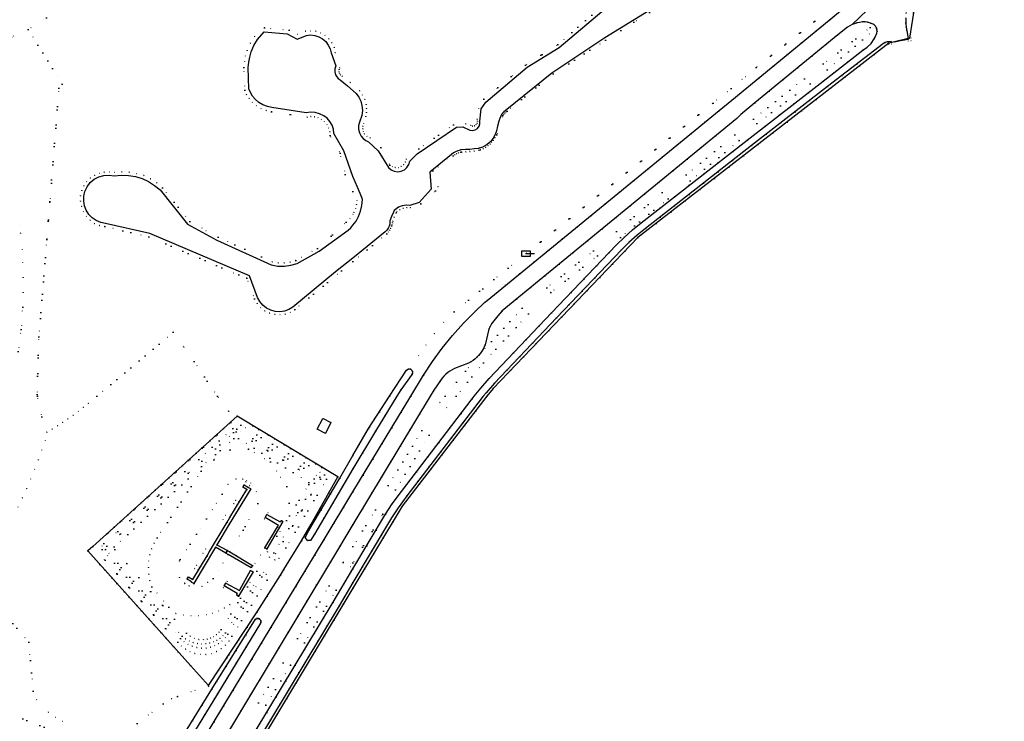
# Model space of a CAD drawing. Header units: metres. Extents: x 174791 to 179073, y 406431 to 409043.
# Tile 255 of 256: x 177883 to 178228, y 407386 to 407632. Entities that reach past the tile are written whole.
import ezdxf

# ---------------------------------------------------------------- set-up
doc = ezdxf.new("R2010")
doc.units = ezdxf.units.M
doc.linetypes.add('DOT', pattern=[6.35, 0, -6.35])
doc.layers.get('0').update_dxf_attribs({"color": 254})
for name, color, linetype in [('scheiding_doorgang', 254, 'Continuous'), ('scheiding_hek', 254, 'Continuous'), ('straatmeubilair_afsluitboom', 254, 'Continuous'), ('terreindeelbegroeid', 254, 'DOT'), ('terreindeelonbegroeid', 254, 'DOT'), ('waterdeel', 254, 'Continuous'), ('wegdeel_rijbaan', 254, 'Continuous'), ('wegdeel_voetpad', 254, 'Continuous'), ('wegdeel_voetpad_op_trap', 254, 'Continuous')]:
    doc.layers.add(name, color=color, linetype=linetype)

# ---------------------------------------------------------------- blocks, each defined once
blk = doc.blocks.new('065')
at = {"color": 0, "linetype": 'Continuous'}
blk.add_line((0, 0), (3, 0), dxfattribs=at)
blk.add_3dface([(-1.5, 1), (1.5, 1), (1.5, -1), (-1.5, -1)], dxfattribs=at)

msp = doc.modelspace()

# ---------------------------------------------------------------- linework, layer by layer
at = {"layer": 'scheiding_doorgang'}
msp.add_line((177974.553, 407437.274), (177975.728, 407439.202), dxfattribs=at)
at = {"layer": 'scheiding_hek'}
for points in [[(178214.923, 407750, 0), (178208.422, 407708.876, 0), (178196.622, 407634.48, 0), (178195.233, 407625.637, 0), (178189.482, 407624.267, 0), (178187.93, 407623.898, 0)], [(178187.93, 407623.898, 0), (178099.978, 407555.685, 0), (178049.156, 407502.801, 0), (178046.997, 407500, 0)], [(178046.997, 407500, 0), (178017.285, 407461.445, 0), (178000, 407432.683, 0)], [(177975.728, 407439.202, 0), (177981.965, 407449.326, 0), (177985.356, 407455.127, 0), (177994.648, 407471.752, 0), (177959.341, 407492.984, 0), (177908.679, 407447.368, 0), (177906.934, 407445.797, 0), (177943.026, 407405.534, 0), (177949.31, 407398.524, 0), (177966.393, 407424.425, 0), (177974.553, 407437.274, 0)], [(178000, 407432.683, 0), (177933.548, 407322.152, 0), (177889.941, 407250, 0)]]:
    msp.add_polyline3d(points, dxfattribs=at)
at = {"layer": 'terreindeelbegroeid'}
for points in [[(178228.481, 407835.571, 0), (178224.2, 407808.693, 0), (178223.209, 407802.427, 0), (178223.208, 407802.42, 0), (178214.923, 407750, 0), (178208.422, 407708.876, 0), (178196.622, 407634.48, 0), (178195.233, 407625.637, 0), (178194.726, 407625.516, 0), (178194.29, 407628.24, 0), (178194.054, 407629.479, 0), (178193.928, 407630.734, 0), (178193.91, 407631.18, 0), (178193.936, 407632.673, 0), (178194.093, 407634.159, 0), (178194.18, 407634.68, 0), (178195.66, 407648.47, 0), (178196.01, 407650.52, 0), (178195.798, 407650.692, 0), (178198.153, 407665.062, 0), (178205.172, 407710.23, 0), (178211.602, 407750, 0), (178220.95, 407807.828, 0), (178225.479, 407836.049, 0)], [(178183.656, 407629.206, 0), (178166.337, 407614.571, 0), (178164.953, 407616.601, 0), (178181.463, 407629.422, 0), (178183.447, 407629.596, 0), (178183.58, 407629.38, 0)], [(178141.677, 407595.67, 0), (178160.359, 407609.627, 0), (178158.349, 407611.414, 0), (178140.485, 407597.262, 0)], [(178141.677, 407595.67, 0), (178140.485, 407597.262, 0), (178158.349, 407611.414, 0), (178160.359, 407609.627, 0)], [(178118.338, 407575.645, 0), (178135.434, 407589.689, 0), (178133.965, 407591.717, 0), (178116.869, 407577.674, 0)], [(178118.338, 407575.645, 0), (178116.869, 407577.674, 0), (178133.965, 407591.717, 0), (178135.434, 407589.689, 0)], [(178092.492, 407557.785, 0), (178093.795, 407555.726, 0), (178110.521, 407569.337, 0), (178108.428, 407571.532, 0)], [(178093.795, 407555.726, 0), (178092.492, 407557.785, 0), (178108.428, 407571.532, 0), (178110.521, 407569.337, 0)], [(178067.959, 407538.073, 0), (178069.346, 407536.368, 0), (178085.728, 407549.327, 0), (178084.341, 407551.032, 0)], [(178069.346, 407536.368, 0), (178067.959, 407538.073, 0), (178084.341, 407551.032, 0), (178085.728, 407549.327, 0)], [(178032.283, 407500, 0), (178043.577, 407513.838, 0), (178044.16, 407514.455, 0), (178059.397, 407530.941, 0), (178061.6, 407528.904, 0), (178045.78, 407511.801, 0), (178036.148, 407500, 0), (178032.836, 407495.942, 0), (178030.516, 407497.836, 0)], [(177994.648, 407471.752, 0), (177985.356, 407455.127, 0), (177981.965, 407449.326, 0), (177975.728, 407439.202, 0), (177974.553, 407437.274, 0), (177966.393, 407424.425, 0), (177949.31, 407398.524, 0), (177943.026, 407405.534, 0), (177906.934, 407445.797, 0), (177908.679, 407447.368, 0), (177959.341, 407492.984, 0)], [(177987.385, 407488.529, 0), (177990.33, 407486.929, 0), (177992.225, 407490.786, 0), (177992.206, 407490.796, 0), (177989.592, 407492.188, 0), (177989.455, 407492.261, 0)], [(177944.549, 407409.758, 0), (177946.456, 407409.431, 0), (177948.391, 407409.44, 0), (177950.295, 407409.786, 0), (177952.11, 407410.457, 0), (177953.781, 407411.433, 0), (177955.256, 407412.685, 0), (177956.492, 407414.174, 0), (177957.45, 407415.855, 0), (177969.833, 407435.451, 0), (177969.504, 407437.446, 0), (177968.661, 407438.301, 0), (177966.313, 407438.703, 0), (177953.807, 407418.228, 0), (177953.034, 407417.265, 0), (177952.128, 407416.426, 0), (177951.109, 407415.729, 0), (177949.998, 407415.19, 0), (177948.82, 407414.82, 0), (177947.601, 407414.627, 0), (177945.951, 407414.672, 0), (177944.351, 407415.079, 0), (177942.879, 407415.827, 0), (177941.608, 407416.88, 0), (177916.451, 407446.258, 0), (177916.226, 407447.151, 0), (177946.891, 407475.377, 0), (177958.237, 407485.154, 0), (177959.891, 407485.194, 0), (177984.474, 407469.818, 0), (177984.496, 407469.065, 0), (177973.308, 407450.943, 0), (177969.96, 407445.452, 0), (177970.689, 407443.556, 0), (177972.605, 407442.612, 0), (177974.067, 407443.145, 0), (177976.445, 407446.817, 0), (177990.7, 407470.895, 0), (177989.996, 407472.42, 0), (177960.698, 407489.826, 0), (177957.145, 407490.776, 0), (177908.734, 407447.306, 0), (177938.552, 407413.757, 0), (177939.781, 407412.396, 0), (177941.217, 407411.257, 0), (177942.821, 407410.369, 0)], [(177990.7, 407470.895, 0), (177976.445, 407446.817, 0), (177974.067, 407443.145, 0), (177972.605, 407442.612, 0), (177970.689, 407443.556, 0), (177969.96, 407445.452, 0), (177973.308, 407450.943, 0), (177984.496, 407469.065, 0), (177984.474, 407469.818, 0), (177959.891, 407485.194, 0), (177958.237, 407485.154, 0), (177946.891, 407475.377, 0), (177916.226, 407447.151, 0), (177916.451, 407446.258, 0), (177941.608, 407416.88, 0), (177942.879, 407415.827, 0), (177944.351, 407415.079, 0), (177945.951, 407414.672, 0), (177947.601, 407414.627, 0), (177948.82, 407414.82, 0), (177949.998, 407415.19, 0), (177951.109, 407415.729, 0), (177952.128, 407416.426, 0), (177953.034, 407417.265, 0), (177953.807, 407418.228, 0), (177966.313, 407438.703, 0), (177968.661, 407438.301, 0), (177969.504, 407437.446, 0), (177969.833, 407435.451, 0), (177957.45, 407415.855, 0), (177956.492, 407414.174, 0), (177955.256, 407412.685, 0), (177953.781, 407411.433, 0), (177952.11, 407410.457, 0), (177950.295, 407409.786, 0), (177948.391, 407409.44, 0), (177946.456, 407409.431, 0), (177944.549, 407409.758, 0), (177942.821, 407410.369, 0), (177941.217, 407411.257, 0), (177939.781, 407412.396, 0), (177938.552, 407413.757, 0), (177908.734, 407447.306, 0), (177957.145, 407490.776, 0), (177960.698, 407489.826, 0), (177989.996, 407472.42, 0)], [(177988.552, 407470.96, 0), (177988.364, 407471.582, 0), (177959.222, 407488.449, 0), (177957.81, 407488.674, 0), (177945.865, 407477.866, 0), (177912.635, 407448.34, 0), (177911.973, 407447.473, 0), (177912.056, 407446.279, 0), (177939.51, 407415.013, 0), (177940.729, 407413.904, 0), (177942.103, 407412.995, 0), (177943.6, 407412.307, 0), (177945.185, 407411.856, 0), (177946.819, 407411.653, 0), (177948.466, 407411.703, 0), (177949.999, 407411.988, 0), (177951.471, 407412.505, 0), (177952.846, 407413.241, 0), (177954.092, 407414.179, 0), (177955.181, 407415.296, 0), (177956.085, 407416.567, 0), (177968.064, 407436.727, 0), (177967.318, 407437.285, 0), (177955.249, 407417.021, 0), (177954.359, 407416.019, 0), (177953.343, 407415.147, 0), (177952.219, 407414.418, 0), (177951.007, 407413.847, 0), (177949.729, 407413.444, 0), (177948.409, 407413.216, 0), (177946.911, 407413.162, 0), (177945.42, 407413.31, 0), (177943.962, 407413.657, 0), (177942.564, 407414.196, 0), (177941.252, 407414.919, 0), (177940.048, 407415.811, 0), (177913.218, 407446.25, 0), (177913.69, 407447.485, 0), (177946.991, 407477.292, 0), (177958.1, 407487.319, 0), (177959.074, 407487.543, 0), (177986.414, 407471.068, 0), (177986.458, 407469.524, 0), (177977.442, 407453.589, 0), (177972.18, 407445.101, 0), (177972.921, 407444.746, 0), (177975.547, 407449.096, 0)], [(177988.552, 407470.96, 0), (177975.547, 407449.096, 0), (177972.921, 407444.746, 0), (177972.18, 407445.101, 0), (177977.442, 407453.589, 0), (177986.458, 407469.524, 0), (177986.414, 407471.068, 0), (177959.074, 407487.543, 0), (177958.1, 407487.319, 0), (177946.991, 407477.292, 0), (177913.69, 407447.485, 0), (177913.218, 407446.25, 0), (177940.048, 407415.811, 0), (177941.252, 407414.919, 0), (177942.564, 407414.196, 0), (177943.962, 407413.657, 0), (177945.42, 407413.31, 0), (177946.911, 407413.162, 0), (177948.409, 407413.216, 0), (177949.729, 407413.444, 0), (177951.007, 407413.847, 0), (177952.219, 407414.418, 0), (177953.343, 407415.147, 0), (177954.359, 407416.019, 0), (177955.249, 407417.021, 0), (177967.318, 407437.285, 0), (177968.064, 407436.727, 0), (177956.085, 407416.567, 0), (177955.181, 407415.296, 0), (177954.092, 407414.179, 0), (177952.846, 407413.241, 0), (177951.471, 407412.505, 0), (177949.999, 407411.988, 0), (177948.466, 407411.703, 0), (177946.819, 407411.653, 0), (177945.185, 407411.856, 0), (177943.6, 407412.307, 0), (177942.103, 407412.995, 0), (177940.729, 407413.904, 0), (177939.51, 407415.013, 0), (177912.056, 407446.279, 0), (177911.973, 407447.473, 0), (177912.635, 407448.34, 0), (177945.865, 407477.866, 0), (177957.81, 407488.674, 0), (177959.222, 407488.449, 0), (177988.364, 407471.582, 0)], [(178012.384, 407468.711, 0), (178014.941, 407467.142, 0), (178026.751, 407486.383, 0), (178024.195, 407487.953, 0)], [(178014.941, 407467.142, 0), (178012.384, 407468.711, 0), (178024.195, 407487.953, 0), (178026.751, 407486.383, 0)], [(177969.07, 407446.884, 0), (177969.81, 407446.484, 0), (177975.364, 407456.041, 0), (177974.838, 407456.356, 0), (177977.564, 407462.462, 0), (177976.843, 407468.369, 0), (177971.019, 407477.013, 0), (177963.293, 407481.429, 0), (177956.966, 407481.182, 0), (177951.223, 407477.72, 0), (177946.793, 407473.782, 0), (177931.335, 407450.363, 0), (177930.238, 407448.471, 0), (177929.37, 407446.464, 0), (177928.742, 407444.369, 0), (177928.363, 407442.216, 0), (177928.231, 407439.93, 0), (177928.367, 407437.645, 0), (177928.769, 407435.392, 0), (177929.431, 407433.201, 0), (177935.34, 407425.999, 0), (177937.837, 407423.775, 0), (177940.483, 407423.223, 0), (177943.174, 407422.969, 0), (177945.877, 407423.015, 0), (177948.558, 407423.362, 0), (177950.753, 407423.899, 0), (177952.875, 407424.677, 0), (177954.897, 407425.686, 0), (177956.795, 407426.913, 0), (177959.278, 407430.189, 0), (177959.847, 407429.833, 0), (177964.951, 407438.39, 0), (177964.073, 407438.864, 0)], [(177977.564, 407462.462, 0), (177974.838, 407456.356, 0), (177970.187, 407459.161, 0), (177969.797, 407458.572, 0), (177969.165, 407457.509, 0), (177968.888, 407457.025, 0), (177973.563, 407454.254, 0), (177969.07, 407446.884, 0), (177964.073, 407438.864, 0), (177960.468, 407432.343, 0), (177955.805, 407435.133, 0), (177955.433, 407434.506, 0), (177954.816, 407433.481, 0), (177954.486, 407432.962, 0), (177959.278, 407430.189, 0), (177956.795, 407426.913, 0), (177954.897, 407425.686, 0), (177952.875, 407424.677, 0), (177950.753, 407423.899, 0), (177948.558, 407423.362, 0), (177945.877, 407423.015, 0), (177943.174, 407422.969, 0), (177940.483, 407423.223, 0), (177937.837, 407423.775, 0), (177935.34, 407425.999, 0), (177929.431, 407433.201, 0), (177928.769, 407435.392, 0), (177928.367, 407437.645, 0), (177928.231, 407439.93, 0), (177928.363, 407442.216, 0), (177928.742, 407444.369, 0), (177929.37, 407446.464, 0), (177930.238, 407448.471, 0), (177931.335, 407450.363, 0), (177946.793, 407473.782, 0), (177951.223, 407477.72, 0), (177956.966, 407481.182, 0), (177963.293, 407481.429, 0), (177971.019, 407477.013, 0), (177976.843, 407468.369, 0)], [(177941.029, 407434.451, 0), (177940.939, 407434.303, 0), (177942.439, 407433.385, 0), (177942.503, 407433.489, 0), (177947.046, 407433.325, 0), (177949.035, 407434.702, 0), (177950.967, 407436.04, 0), (177956.207, 407444.525, 0), (177964.223, 407439.816, 0), (177964.765, 407440.694, 0), (177956.774, 407445.443, 0), (177961.489, 407453.078, 0), (177962.184, 407454.348, 0), (177966.6, 407462.422, 0), (177966.09, 407466.563, 0), (177963.724, 407468.748, 0), (177964.212, 407469.563, 0), (177962.705, 407470.467, 0), (177962.405, 407469.966, 0), (177961.376, 407470.916, 0), (177958.955, 407471.033, 0), (177956.088, 407469.133, 0), (177954.162, 407465.697, 0), (177948.561, 407457.015, 0), (177939.364, 407442.76, 0), (177939.026, 407442.237, 0), (177939.125, 407436.434, 0)], [(177962.405, 407469.966, 0), (177961.779, 407468.923, 0), (177961.312, 407468.182, 0), (177962.737, 407467.269, 0), (177956.818, 407457.439, 0), (177955.329, 407458.339, 0), (177954.398, 407456.799, 0), (177955.89, 407455.897, 0), (177949.713, 407445.587, 0), (177948.292, 407446.464, 0), (177947.347, 407444.932, 0), (177948.788, 407444.043, 0), (177943.785, 407435.679, 0), (177942.332, 407436.655, 0), (177941.813, 407435.933, 0), (177941.878, 407435.838, 0), (177941.029, 407434.451, 0), (177939.125, 407436.434, 0), (177939.026, 407442.237, 0), (177939.364, 407442.76, 0), (177948.561, 407457.015, 0), (177954.162, 407465.697, 0), (177956.088, 407469.133, 0), (177958.955, 407471.033, 0), (177961.376, 407470.916, 0)], [(177956.774, 407445.443, 0), (177955.955, 407445.931, 0), (177952.291, 407447.939, 0), (177956.613, 407455.102, 0), (177964.109, 407467.525, 0), (177963.286, 407468.019, 0), (177963.724, 407468.748, 0), (177966.09, 407466.563, 0), (177966.6, 407462.422, 0), (177962.184, 407454.348, 0), (177961.489, 407453.078, 0)], [(177958.18, 407462.454, 0), (177959.272, 407461.817, 0), (177959.927, 407462.94, 0), (177958.836, 407463.577, 0)], [(177996.515, 407441.704, 0), (178000, 407447.35, 0), (178007.919, 407460.183, 0), (178010.472, 407458.607, 0), (178000, 407441.638, 0), (177999.068, 407440.128, 0)], [(178000, 407447.35, 0), (177996.515, 407441.704, 0), (177999.068, 407440.128, 0), (178000, 407441.638, 0), (178010.472, 407458.607, 0), (178007.919, 407460.183, 0)], [(177973.563, 407454.254, 0), (177968.888, 407457.025, 0), (177969.165, 407457.509, 0), (177973.893, 407454.724, 0)], [(177974.838, 407456.356, 0), (177974.509, 407455.91, 0), (177969.797, 407458.572, 0), (177970.187, 407459.161, 0)], [(177955.399, 407445, 0), (177956.207, 407444.525, 0), (177950.967, 407436.04, 0), (177949.035, 407434.702, 0), (177947.046, 407433.325, 0), (177942.503, 407433.489, 0), (177943.335, 407434.85, 0), (177944.13, 407434.359, 0), (177951.796, 407447.088, 0)], [(177944.445, 407439.606, 0), (177945.535, 407438.98, 0), (177946.183, 407440.107, 0), (177945.092, 407440.734, 0)], [(177959.278, 407430.189, 0), (177954.486, 407432.962, 0), (177954.816, 407433.481, 0), (177959.376, 407430.767, 0)], [(177960.468, 407432.343, 0), (177960.169, 407431.836, 0), (177955.433, 407434.506, 0), (177955.805, 407435.133, 0)], [(177980.55, 407415.088, 0), (177982.97, 407413.574, 0), (177994.061, 407431.95, 0), (177991.641, 407433.464, 0)], [(177980.55, 407415.088, 0), (177991.641, 407433.464, 0), (177994.061, 407431.95, 0), (177982.97, 407413.574, 0)], [(177969.457, 407391.638, 0), (177978.096, 407405.677, 0), (177975.457, 407406.477, 0), (177966.818, 407392.438, 0)], [(177969.457, 407391.638, 0), (177966.818, 407392.438, 0), (177975.457, 407406.477, 0), (177978.096, 407405.677, 0)]]:
    msp.add_polyline3d(points, close=True, dxfattribs=at)
for points in [[(178088.661, 407637.92, 0), (178071.828, 407623.409, 0), (178060.496, 407616.212, 0), (178045.84, 407604.298, 0), (178043.995, 407601.032, 0), (178043.528, 407597.199, 0), (178043.699, 407596.53, 0), (178043.586, 407595.849, 0), (178043.208, 407595.272, 0), (178042.629, 407594.896, 0), (178041.948, 407594.786, 0), (178041.28, 407594.96, 0), (178039.592, 407595.632, 0), (178035.315, 407595.293, 0), (178023.136, 407586.838, 0), (178018.667, 407583.216, 0), (178018.365, 407582.187, 0), (178017.76, 407581.301, 0), (178016.912, 407580.645, 0), (178015.903, 407580.282, 0), (178014.831, 407580.247, 0), (178013.801, 407580.545, 0), (178012.913, 407581.145, 0), (178009.82, 407587.276, 0), (178005.972, 407590.682, 0), (178004.907, 407591.25, 0), (178004.075, 407592.125, 0), (178003.651, 407592.947, 0), (178003.44, 407593.846, 0), (178003.454, 407594.771, 0), (178003.692, 407595.664, 0), (178004.542, 407598.181, 0), (178004.744, 407599.561, 0), (178004.761, 407600.955, 0), (178004.592, 407602.339, 0), (178004.103, 407604.075, 0), (178003.323, 407605.702, 0), (178002.275, 407607.17, 0), (177998.995, 407610.048, 0), (177996.206, 407612.356, 0), (177995.64, 407612.791, 0), (177995.25, 407613.39, 0), (177995.088, 407614.008, 0), (177995.116, 407614.646, 0), (177995.334, 407615.247, 0), (177993.789, 407620.658, 0), (177993.373, 407622.396, 0), (177992.614, 407624.015, 0), (177991.543, 407625.446, 0), (177990.204, 407626.63, 0), (177988.64, 407627.525, 0), (177986.927, 407628.082, 0), (177985.135, 407628.277, 0), (177983.342, 407628.103, 0), (177980.488, 407626.937, 0), (177977.634, 407628.442, 0), (177968.944, 407629.329, 0), (177965.461, 407626.258, 0), (177964.005, 407623.874, 0), (177962.891, 407621.312, 0), (177962.312, 407619.384, 0), (177961.927, 407617.408, 0), (177961.74, 407615.404, 0), (177961.999, 407607.437, 0), (177962.666, 407605.88, 0), (177963.556, 407604.44, 0), (177964.649, 407603.147, 0), (177966.094, 407601.903, 0), (177967.727, 407600.917, 0), (177969.501, 407600.218, 0), (177971.367, 407599.824, 0), (177978.041, 407598.838, 0), (177983.89, 407597.965, 0), (177985.182, 407598.15, 0), (177986.486, 407598.074, 0), (177987.747, 407597.739, 0), (177988.917, 407597.159, 0), (177989.975, 407596.33, 0), (177990.84, 407595.302, 0), (177991.475, 407594.117, 0), (177991.854, 407592.828, 0), (177991.959, 407591.488, 0), (177995.469, 407585.345, 0), (177997.305, 407577.796, 0), (178000, 407571.835, 0), (178001.379, 407568.771, 0), (178001.25, 407567.294, 0), (178000.905, 407565.851, 0), (178000.352, 407564.475, 0), (178000, 407563.819, 0), (177998.931, 407562.322, 0), (177997.608, 407561.045, 0), (177987.521, 407551.878, 0), (177979.97, 407547.694, 0), (177977.954, 407547.111, 0), (177975.875, 407546.828, 0), (177973.736, 407546.853, 0), (177971.625, 407547.195, 0), (177967.888, 407548.896, 0), (177952.716, 407555.801, 0), (177942.737, 407561.345, 0), (177933.167, 407573.171, 0), (177931.174, 407574.876, 0), (177928.971, 407576.299, 0), (177926.598, 407577.415, 0), (177924.097, 407578.203, 0), (177921.513, 407578.65, 0), (177918.892, 407578.748, 0), (177916.282, 407578.494, 0), (177914.517, 407578.752, 0), (177912.734, 407578.68, 0), (177910.996, 407578.282, 0), (177909.36, 407577.57, 0), (177907.883, 407576.569, 0), (177906.616, 407575.314, 0), (177905.602, 407573.846, 0), (177904.875, 407572.217, 0), (177904.443, 407570.35, 0), (177904.388, 407568.435, 0), (177904.712, 407566.547, 0), (177905.404, 407564.76, 0), (177906.435, 407563.145, 0), (177907.764, 407561.766, 0), (177909.341, 407560.676, 0), (177911.101, 407559.92, 0), (177912.976, 407559.526, 0), (177928.409, 407555.996, 0), (177959.974, 407542.569, 0), (177962.732, 407541.396, 0), (177965.478, 407534.219, 0), (177966.371, 407532.572, 0), (177967.577, 407531.139, 0), (177969.046, 407529.978, 0), (177970.72, 407529.137, 0), (177972.529, 407528.65, 0), (177974.393, 407528.537, 0), (177976.241, 407528.801, 0), (177977.999, 407529.431, 0), (177979.595, 407530.401, 0), (177995.993, 407544.079, 0), (178000, 407547.343, 0), (178011.875, 407557.015, 0), (178012.365, 407557.625, 0), (178012.805, 407558.272, 0), (178013.191, 407558.953, 0), (178013.52, 407559.663, 0), (178013.64, 407559.987, 0), (178013.733, 407560.319, 0), (178013.829, 407560.9, 0), (178013.952, 407561.476, 0), (178014.459, 407562.859, 0), (178015.031, 407564.217, 0), (178015.197, 407564.501, 0), (178015.419, 407564.743, 0), (178016.452, 407565.471, 0), (178017.616, 407565.963, 0), (178018.858, 407566.197, 0), (178020.121, 407566.162, 0), (178023.801, 407567.55, 0), (178028.904, 407572.073, 0), (178029.856, 407573.545, 0), (178028.026, 407579.127, 0), (178035.106, 407584.318, 0), (178035.699, 407584.737, 0), (178036.33, 407585.095, 0), (178036.993, 407585.39, 0), (178037.682, 407585.619, 0), (178037.948, 407585.679, 0), (178038.218, 407585.712, 0), (178039.585, 407585.775, 0), (178040.95, 407585.864, 0), (178042.542, 407586.062, 0), (178044.129, 407586.29, 0), (178044.439, 407586.354, 0), (178044.742, 407586.448, 0), (178045.674, 407586.842, 0), (178046.563, 407587.327, 0), (178047.367, 407587.877, 0), (178048.111, 407588.507, 0), (178048.687, 407589.108, 0), (178049.199, 407589.765, 0), (178049.828, 407590.737, 0), (178050.402, 407591.793, 0), (178052.588, 407598.466, 0), (178052.908, 407598.941, 0), (178053.27, 407599.363, 0), (178053.677, 407599.743, 0), (178054.123, 407600.075, 0), (178070.272, 407613.193, 0), (178088.561, 407624.894, 0), (178103.97, 407634.66, 0)], [(178172.321, 407636.28, 0), (178132.901, 407603.855, 0), (178128.444, 407600.237, 0), (178047.06, 407533.669, 0), (178046.185, 407532.878, 0), (178042.809, 407529.78, 0), (178038.756, 407525.684, 0), (178034.914, 407521.391, 0), (178031.29, 407516.911, 0), (178027.894, 407512.256, 0), (178024.735, 407507.438, 0), (178020.244, 407500, 0), (178000, 407466.478, 0), (177989.899, 407449.791, 0), (177971.276, 407418.956, 0), (177930.983, 407352.195, 0)], [(177892.535, 407632.831, 0), (177886.077, 407628.669, 0), (177863.233, 407618.511, 0)], [(178167.089, 407635.601, 0), (178141.392, 407615.376, 0), (178132.674, 407608.003, 0), (178126.294, 407602.861, 0), (178060.69, 407550.094, 0), (178054.465, 407544.99, 0), (178035.479, 407529.657, 0), (178031.839, 407525.968, 0), (178028.551, 407521.959, 0), (178025.646, 407518.017, 0), (178023.063, 407514.283, 0), (178020.005, 407509.56, 0), (178019.737, 407509.588, 0), (178019.474, 407509.555, 0), (178019.224, 407509.464, 0), (178019.002, 407509.318, 0), (178018.818, 407509.126, 0), (178012.861, 407500, 0), (178005.474, 407488.684, 0), (178000, 407479.239, 0), (177995.406, 407471.313, 0), (177994.648, 407471.752, 0), (177959.341, 407492.984, 0), (177956.396, 407494.739, 0), (177956.373, 407494.77, 0), (177952.689, 407499.656, 0), (177952.459, 407500, 0), (177944.275, 407512.255, 0), (177936.923, 407522.479, 0), (177910.13, 407500, 0), (177907.176, 407497.522, 0), (177905.425, 407496.093, 0), (177903.641, 407494.706, 0), (177901.825, 407493.361, 0), (177899.978, 407492.059, 0), (177898.164, 407490.841, 0), (177896.323, 407489.665, 0), (177894.456, 407488.531, 0), (177892.564, 407487.439, 0), (177890.786, 407492.836, 0), (177889.303, 407500, 0), (177889.18, 407500.594, 0), (177889.808, 407520.899, 0), (177892.607, 407555.073, 0), (177893.669, 407568.339, 0), (177896.85, 407608.055, 0), (177897.987, 407609.554, 0), (177886.077, 407628.669, 0), (177892.535, 407632.831, 0)], [(177937.925, 407371.861, 0), (177952.462, 407395.647, 0), (177967.585, 407420.402, 0), (177967.654, 407420.576, 0), (177967.694, 407420.759, 0), (177967.704, 407420.945, 0), (177967.684, 407421.132, 0), (177967.635, 407421.312, 0), (177967.557, 407421.482, 0), (177967.452, 407421.638, 0), (177967.324, 407421.774, 0), (177967.176, 407421.889, 0), (177967.009, 407421.978, 0), (177966.83, 407422.04, 0), (177966.643, 407422.072, 0), (177966.454, 407422.073, 0), (177966.267, 407422.043, 0), (177966.087, 407421.983, 0), (177965.92, 407421.894, 0), (177965.769, 407421.779, 0), (177950.509, 407397.205, 0), (177949.377, 407398.108, 0), (177949.31, 407398.524, 0), (177966.393, 407424.425, 0), (177974.553, 407437.274, 0), (177975.728, 407439.202, 0), (177981.965, 407449.326, 0), (177985.356, 407455.127, 0), (177994.648, 407471.752, 0), (177995.406, 407471.313, 0), (177984.523, 407452.922, 0), (177983.218, 407450.428, 0), (177984.045, 407449.385, 0), (177985.041, 407449.389, 0), (177986.443, 407451.666, 0), (178000, 407474.584, 0), (178007.935, 407487.789, 0), (178015.411, 407500, 0), (178016.837, 407502.329, 0), (178020.729, 407507.777, 0), (178020.855, 407508.032, 0), (178020.915, 407508.31, 0), (178020.907, 407508.595, 0), (178020.83, 407508.869, 0), (178020.689, 407509.116, 0), (178020.493, 407509.322, 0), (178020.253, 407509.475, 0), (178020.005, 407509.56, 0), (178023.063, 407514.283, 0), (178025.646, 407518.017, 0), (178028.551, 407521.959, 0), (178031.839, 407525.968, 0), (178035.479, 407529.657, 0), (178054.465, 407544.99, 0), (178060.69, 407550.094, 0), (178126.294, 407602.861, 0), (178132.674, 407608.003, 0), (178141.392, 407615.376, 0), (178167.089, 407635.601, 0)], [(177890.846, 407273.582, 0), (177992.119, 407441.964, 0), (178000, 407455.05, 0), (178027.071, 407500, 0), (178028.383, 407502.179, 0), (178030.686, 407505.585, 0), (178031.261, 407506.354, 0), (178031.893, 407507.077, 0), (178032.579, 407507.748, 0), (178033.27, 407508.329, 0), (178034.002, 407508.859, 0), (178034.77, 407509.334, 0), (178035.57, 407509.752, 0), (178040.483, 407511.623, 0), (178041.32, 407512.083, 0), (178042.118, 407512.608, 0), (178042.872, 407513.194, 0), (178043.577, 407513.838, 0), (178032.283, 407500, 0), (178030.516, 407497.836, 0), (178032.836, 407495.942, 0), (178036.148, 407500, 0), (178045.78, 407511.801, 0), (178061.6, 407528.904, 0), (178059.397, 407530.941, 0), (178044.16, 407514.455, 0), (178044.698, 407515.111, 0), (178045.188, 407515.803, 0), (178045.629, 407516.528, 0), (178046.018, 407517.282, 0), (178046.354, 407518.061, 0), (178047.628, 407523.612, 0), (178048.072, 407524.508, 0), (178048.562, 407525.38, 0), (178048.888, 407525.896, 0), (178050.845, 407528.288, 0), (178052.332, 407530.001, 0), (178134.608, 407597.466, 0), (178136.007, 407598.844, 0), (178140.968, 407602.923, 0), (178170.112, 407626.808, 0), (178173.515, 407629.526, 0), (178174.277, 407629.993, 0), (178175.075, 407630.395, 0), (178175.903, 407630.731, 0), (178176.756, 407630.999, 0), (178177.627, 407631.195, 0), (178178.74, 407631.405, 0), (178179.55, 407631.427, 0), (178180.5, 407631.27, 0), (178181.583, 407630.962, 0), (178182.422, 407630.603, 0), (178182.871, 407630.297, 0), (178183.261, 407629.897, 0), (178183.447, 407629.596, 0), (178181.463, 407629.422, 0), (178164.953, 407616.601, 0), (178166.337, 407614.571, 0), (178183.656, 407629.206, 0), (178183.814, 407628.651, 0), (178183.847, 407628.122, 0), (178183.742, 407627.436, 0), (178183.14, 407625.94, 0), (178182.84, 407625.364, 0), (178181.761, 407623.811, 0), (178180.415, 407622.52, 0), (178178.8, 407621.49, 0), (178164.904, 407610.597, 0), (178138.317, 407589.911, 0), (178101.147, 407560.879, 0), (178098.044, 407558.39, 0), (178095.07, 407555.748, 0), (178092.425, 407553.15, 0), (178089.914, 407550.423, 0), (178069.629, 407529.259, 0), (178047.779, 407506.257, 0), (178044.806, 407502.824, 0), (178042.486, 407500, 0), (178041.816, 407499.16, 0), (178016.986, 407466.579, 0), (178013.766, 407462.23, 0), (178011.449, 407458.635, 0), (178000, 407439.498, 0), (177992.999, 407427.795, 0), (177965.738, 407382.399, 0)], [(177863.233, 407618.511, 0), (177886.077, 407628.669, 0), (177897.987, 407609.554, 0), (177896.85, 407608.055, 0), (177893.669, 407568.339, 0), (177892.607, 407555.073, 0), (177889.808, 407520.899, 0), (177889.18, 407500.594, 0), (177889.303, 407500, 0), (177890.786, 407492.836, 0), (177892.564, 407487.439, 0), (177892.005, 407484.577, 0), (177890.841, 407481.15, 0), (177889.611, 407477.746, 0), (177888.315, 407474.367, 0), (177886.954, 407471.013, 0), (177885.528, 407467.687, 0), (177884.038, 407464.388, 0), (177882.483, 407461.12, 0)], [(177945.46, 407343.81, 0), (177971.05, 407386.47, 0), (177995.11, 407426.53, 0), (178000, 407434.704, 0), (178013.56, 407457.37, 0), (178015.79, 407460.83, 0), (178018.93, 407465.07, 0), (178043.76, 407497.65, 0), (178045.658, 407500, 0), (178046.69, 407501.24, 0), (178049.59, 407504.59, 0), (178071.41, 407527.56, 0), (178091.73, 407548.76, 0), (178094.174, 407551.418, 0), (178096.75, 407553.95, 0), (178099.637, 407556.514, 0), (178102.65, 407558.93, 0), (178139.83, 407587.97, 0), (178166.41, 407608.65, 0), (178186.114, 407623.804, 0), (178186.7, 407624.12, 0), (178187.366, 407624.354, 0), (178187.85, 407624.362, 0), (178187.93, 407623.898, 0), (178099.978, 407555.685, 0), (178049.156, 407502.801, 0), (178046.997, 407500, 0), (178017.285, 407461.445, 0), (178000, 407432.683, 0), (177933.548, 407322.152, 0)], [(177882.586, 407515.69, 0), (177883.586, 407523.466, 0), (177884.153, 407531.239, 0), (177884.324, 407536.436, 0), (177884.332, 407541.65, 0), (177884.158, 407546.872, 0), (177883.948, 407551.455, 0), (177883.303, 407557.272, 0), (177883.017, 407559.852, 0)], [(177883.017, 407559.852, 0), (177883.303, 407557.272, 0), (177883.948, 407551.455, 0), (177884.158, 407546.872, 0), (177884.332, 407541.65, 0), (177884.324, 407536.436, 0), (177884.153, 407531.239, 0), (177883.586, 407523.466, 0), (177882.586, 407515.69, 0)], [(177882.483, 407461.12, 0), (177884.038, 407464.388, 0), (177885.528, 407467.687, 0), (177886.954, 407471.013, 0), (177888.315, 407474.367, 0), (177889.611, 407477.746, 0), (177890.841, 407481.15, 0), (177892.005, 407484.577, 0), (177892.564, 407487.439, 0), (177894.456, 407488.531, 0), (177896.323, 407489.665, 0), (177898.164, 407490.841, 0), (177899.978, 407492.059, 0), (177901.825, 407493.361, 0), (177903.641, 407494.706, 0), (177905.425, 407496.093, 0), (177907.176, 407497.522, 0), (177910.13, 407500, 0), (177936.923, 407522.479, 0), (177944.275, 407512.255, 0), (177952.459, 407500, 0), (177952.689, 407499.656, 0), (177956.373, 407494.77, 0), (177956.396, 407494.739, 0), (177959.341, 407492.984, 0), (177908.679, 407447.368, 0), (177906.934, 407445.797, 0), (177943.026, 407405.534, 0), (177949.31, 407398.524, 0), (177938.442, 407394.676, 0), (177936.308, 407393.92, 0), (177933.383, 407392.103, 0), (177924.275, 407385.203, 0)], [(177876.546, 407425.16, 0), (177886.27, 407413.721, 0), (177887.816, 407396.565, 0), (177889.035, 407393.571, 0), (177893.223, 407389.215, 0), (177895.589, 407387.313, 0), (177898.176, 407385.883, 0)], [(177898.176, 407385.883, 0), (177895.589, 407387.313, 0), (177893.223, 407389.215, 0), (177889.035, 407393.571, 0), (177887.816, 407396.565, 0), (177886.27, 407413.721, 0), (177876.546, 407425.16, 0)], [(177780.91, 407372.8, 0), (177840.841, 407403.872, 0), (177841.622, 407404.041, 0), (177843.953, 407404.546, 0), (177873.624, 407391.013, 0), (177902.151, 407379.868, 0)], [(177924.275, 407385.203, 0), (177933.383, 407392.103, 0), (177936.308, 407393.92, 0), (177938.442, 407394.676, 0), (177949.31, 407398.524, 0), (177949.377, 407398.108, 0), (177950.509, 407397.205, 0), (177935.587, 407373.173, 0)], [(177902.151, 407379.868, 0), (177873.624, 407391.013, 0)]]:
    msp.add_polyline3d(points, dxfattribs=at)
at = {"layer": 'terreindeelonbegroeid'}
msp.add_polyline3d([(178103.97, 407634.66, 0), (178088.561, 407624.894, 0), (178070.272, 407613.193, 0), (178054.123, 407600.075, 0), (178053.677, 407599.743, 0), (178053.27, 407599.363, 0), (178052.908, 407598.941, 0), (178052.588, 407598.466, 0), (178050.402, 407591.793, 0), (178049.828, 407590.737, 0), (178049.199, 407589.765, 0), (178048.687, 407589.108, 0), (178048.111, 407588.507, 0), (178047.367, 407587.877, 0), (178046.563, 407587.327, 0), (178045.674, 407586.842, 0), (178044.742, 407586.448, 0), (178044.439, 407586.354, 0), (178044.129, 407586.29, 0), (178042.542, 407586.062, 0), (178040.95, 407585.864, 0), (178039.585, 407585.775, 0), (178038.218, 407585.712, 0), (178037.948, 407585.679, 0), (178037.682, 407585.619, 0), (178036.993, 407585.39, 0), (178036.33, 407585.095, 0), (178035.699, 407584.737, 0), (178035.106, 407584.318, 0), (178028.026, 407579.127, 0), (178029.856, 407573.545, 0), (178028.904, 407572.073, 0), (178023.801, 407567.55, 0), (178020.121, 407566.162, 0), (178018.858, 407566.197, 0), (178017.616, 407565.963, 0), (178016.452, 407565.471, 0), (178015.419, 407564.743, 0), (178015.197, 407564.501, 0), (178015.031, 407564.217, 0), (178014.459, 407562.859, 0), (178013.952, 407561.476, 0), (178013.829, 407560.9, 0), (178013.733, 407560.319, 0), (178013.64, 407559.987, 0), (178013.52, 407559.663, 0), (178013.191, 407558.953, 0), (178012.805, 407558.272, 0), (178012.365, 407557.625, 0), (178011.875, 407557.015, 0), (178000, 407547.343, 0), (177995.993, 407544.079, 0), (177979.595, 407530.401, 0), (177977.999, 407529.431, 0), (177976.241, 407528.801, 0), (177974.393, 407528.537, 0), (177972.529, 407528.65, 0), (177970.72, 407529.137, 0), (177969.046, 407529.978, 0), (177967.577, 407531.139, 0), (177966.371, 407532.572, 0), (177965.478, 407534.219, 0), (177962.732, 407541.396, 0), (177959.974, 407542.569, 0), (177928.409, 407555.996, 0), (177912.976, 407559.526, 0), (177911.101, 407559.92, 0), (177909.341, 407560.676, 0), (177907.764, 407561.766, 0), (177906.435, 407563.145, 0), (177905.404, 407564.76, 0), (177904.712, 407566.547, 0), (177904.388, 407568.435, 0), (177904.443, 407570.35, 0), (177904.875, 407572.217, 0), (177905.602, 407573.846, 0), (177906.616, 407575.314, 0), (177907.883, 407576.569, 0), (177909.36, 407577.57, 0), (177910.996, 407578.282, 0), (177912.734, 407578.68, 0), (177914.517, 407578.752, 0), (177916.282, 407578.494, 0), (177918.892, 407578.748, 0), (177921.513, 407578.65, 0), (177924.097, 407578.203, 0), (177926.598, 407577.415, 0), (177928.971, 407576.299, 0), (177931.174, 407574.876, 0), (177933.167, 407573.171, 0), (177942.737, 407561.345, 0), (177952.716, 407555.801, 0), (177967.888, 407548.896, 0), (177971.625, 407547.195, 0), (177973.736, 407546.853, 0), (177975.875, 407546.828, 0), (177977.954, 407547.111, 0), (177979.97, 407547.694, 0), (177987.521, 407551.878, 0), (177997.608, 407561.045, 0), (177998.931, 407562.322, 0), (178000, 407563.819, 0), (178000.352, 407564.475, 0), (178000.905, 407565.851, 0), (178001.25, 407567.294, 0), (178001.379, 407568.771, 0), (178000, 407571.835, 0), (177997.305, 407577.796, 0), (177995.469, 407585.345, 0), (177991.959, 407591.488, 0), (177991.854, 407592.828, 0), (177991.475, 407594.117, 0), (177990.84, 407595.302, 0), (177989.975, 407596.33, 0), (177988.917, 407597.159, 0), (177987.747, 407597.739, 0), (177986.486, 407598.074, 0), (177985.182, 407598.15, 0), (177983.89, 407597.965, 0), (177978.041, 407598.838, 0), (177971.367, 407599.824, 0), (177969.501, 407600.218, 0), (177967.727, 407600.917, 0), (177966.094, 407601.903, 0), (177964.649, 407603.147, 0), (177963.556, 407604.44, 0), (177962.666, 407605.88, 0), (177961.999, 407607.437, 0), (177961.74, 407615.404, 0), (177961.927, 407617.408, 0), (177962.312, 407619.384, 0), (177962.891, 407621.312, 0), (177964.005, 407623.874, 0), (177965.461, 407626.258, 0), (177968.944, 407629.329, 0), (177977.634, 407628.442, 0), (177980.488, 407626.937, 0), (177983.342, 407628.103, 0), (177985.135, 407628.277, 0), (177986.927, 407628.082, 0), (177988.64, 407627.525, 0), (177990.204, 407626.63, 0), (177991.543, 407625.446, 0), (177992.614, 407624.015, 0), (177993.373, 407622.396, 0), (177993.789, 407620.658, 0), (177995.334, 407615.247, 0), (177995.116, 407614.646, 0), (177995.088, 407614.008, 0), (177995.25, 407613.39, 0), (177995.64, 407612.791, 0), (177996.206, 407612.356, 0), (177998.995, 407610.048, 0), (178002.275, 407607.17, 0), (178003.323, 407605.702, 0), (178004.103, 407604.075, 0), (178004.592, 407602.339, 0), (178004.761, 407600.955, 0), (178004.744, 407599.561, 0), (178004.542, 407598.181, 0), (178003.692, 407595.664, 0), (178003.454, 407594.771, 0), (178003.44, 407593.846, 0), (178003.651, 407592.947, 0), (178004.075, 407592.125, 0), (178004.907, 407591.25, 0), (178005.972, 407590.682, 0), (178009.82, 407587.276, 0), (178012.913, 407581.145, 0), (178013.801, 407580.545, 0), (178014.831, 407580.247, 0), (178015.903, 407580.282, 0), (178016.912, 407580.645, 0), (178017.76, 407581.301, 0), (178018.365, 407582.187, 0), (178018.667, 407583.216, 0), (178023.136, 407586.838, 0), (178035.315, 407595.293, 0), (178039.592, 407595.632, 0), (178041.28, 407594.96, 0), (178041.948, 407594.786, 0), (178042.629, 407594.896, 0), (178043.208, 407595.272, 0), (178043.586, 407595.849, 0), (178043.699, 407596.53, 0), (178043.528, 407597.199, 0), (178043.995, 407601.032, 0), (178045.84, 407604.298, 0), (178060.496, 407616.212, 0), (178071.828, 407623.409, 0), (178088.661, 407637.92, 0)], dxfattribs=at)
for points in [[(178194.777, 407625.183, 0), (178194.726, 407625.516, 0), (178195.233, 407625.637, 0), (178195.691, 407625.734, 0), (178195.838, 407624.767, 0), (178194.871, 407624.562, 0)], [(178188.882, 407624.125, 0), (178187.93, 407623.898, 0), (178187.85, 407624.362, 0), (178188.812, 407624.531, 0)], [(178187.93, 407623.898, 0), (178188.882, 407624.125, 0), (178188.977, 407623.578, 0), (178188.015, 407623.409, 0)], [(177964.212, 407469.563, 0), (177963.724, 407468.748, 0), (177963.286, 407468.019, 0), (177961.779, 407468.923, 0), (177962.405, 407469.966, 0), (177962.705, 407470.467, 0)], [(177958.18, 407462.454, 0), (177958.836, 407463.577, 0), (177959.927, 407462.94, 0), (177959.272, 407461.817, 0)], [(177956.818, 407457.439, 0), (177955.89, 407455.897, 0), (177954.398, 407456.799, 0), (177955.329, 407458.339, 0)], [(177949.713, 407445.587, 0), (177948.788, 407444.043, 0), (177947.347, 407444.932, 0), (177948.292, 407446.464, 0)], [(177945.535, 407438.98, 0), (177944.445, 407439.606, 0), (177945.092, 407440.734, 0), (177946.183, 407440.107, 0)], [(177943.335, 407434.85, 0), (177942.503, 407433.489, 0), (177942.439, 407433.385, 0), (177940.939, 407434.303, 0), (177941.029, 407434.451, 0), (177941.878, 407435.838, 0), (177943.378, 407434.921, 0)]]:
    msp.add_polyline3d(points, close=True, dxfattribs=at)
at = {"layer": 'waterdeel'}
for points in [[(178103.749, 407635.2, 0), (178088.346, 407625.729, 0), (178069.706, 407613.406, 0), (178053.993, 407600.574, 0), (178053.45, 407600.219, 0), (178052.949, 407599.806, 0), (178052.495, 407599.341, 0), (178052.095, 407598.83, 0), (178051.95, 407598.596, 0), (178051.832, 407598.348, 0), (178051.47, 407597.429, 0), (178051.135, 407596.5, 0), (178050.692, 407594.799, 0), (178050.301, 407593.086, 0), (178050.108, 407592.491, 0), (178049.866, 407591.914, 0), (178049.366, 407590.96, 0), (178048.787, 407590.052, 0), (178048.296, 407589.431, 0), (178047.737, 407588.87, 0), (178047.081, 407588.35, 0), (178046.369, 407587.909, 0), (178045.419, 407587.449, 0), (178044.43, 407587.078, 0), (178044.202, 407587.015, 0), (178043.969, 407586.974, 0), (178042.477, 407586.791, 0), (178040.982, 407586.63, 0), (178039.484, 407586.533, 0), (178037.984, 407586.458, 0), (178037.766, 407586.432, 0), (178037.552, 407586.384, 0), (178036.758, 407586.122, 0), (178035.994, 407585.782, 0), (178035.267, 407585.369, 0), (178034.584, 407584.887, 0), (178026.941, 407578.67, 0), (178027.367, 407572.705, 0), (178023.218, 407567.995, 0), (178019.97, 407566.913, 0), (178018.618, 407567.005, 0), (178017.278, 407566.803, 0), (178016.014, 407566.317, 0), (178014.884, 407565.569, 0), (178014.472, 407565.142, 0), (178014.161, 407564.636, 0), (178013.504, 407563.099, 0), (178012.966, 407561.517, 0), (178012.912, 407560.975, 0), (178012.9, 407560.431, 0), (178012.831, 407560.08, 0), (178012.721, 407559.739, 0), (178012.466, 407559.179, 0), (178012.147, 407558.652, 0), (178011.769, 407558.166, 0), (178011.337, 407557.727, 0), (178000, 407548.494, 0), (177993.842, 407543.696, 0), (177978.877, 407531.31, 0), (177977.484, 407530.469, 0), (177975.951, 407529.923, 0), (177974.34, 407529.695, 0), (177972.715, 407529.793, 0), (177971.136, 407530.218, 0), (177969.674, 407530.951, 0), (177968.39, 407531.964, 0), (177967.335, 407533.213, 0), (177966.554, 407534.65, 0), (177963.638, 407542.269, 0), (177928.768, 407557.102, 0), (177913.166, 407560.671, 0), (177911.506, 407561.007, 0), (177909.946, 407561.665, 0), (177908.548, 407562.62, 0), (177907.367, 407563.834, 0), (177906.451, 407565.257, 0), (177905.835, 407566.834, 0), (177905.544, 407568.503, 0), (177905.591, 407570.195, 0), (177905.972, 407571.845, 0), (177906.741, 407573.501, 0), (177907.847, 407574.954, 0), (177909.238, 407576.138, 0), (177910.85, 407576.996, 0), (177912.608, 407577.49, 0), (177914.431, 407577.596, 0), (177916.234, 407577.31, 0), (177918.712, 407577.582, 0), (177921.203, 407577.517, 0), (177923.662, 407577.116, 0), (177926.045, 407576.386, 0), (177928.308, 407575.342, 0), (177930.409, 407574.001, 0), (177932.309, 407572.389, 0), (177941.978, 407560.441, 0), (177952.194, 407554.766, 0), (177971.245, 407546.095, 0), (177973.58, 407545.704, 0), (177975.947, 407545.672, 0), (177978.238, 407545.987, 0), (177980.456, 407546.639, 0), (177988.082, 407550.865, 0), (177998.339, 407558.25, 0), (177999.205, 407559.086, 0), (178000, 407559.99, 0), (178001.066, 407561.488, 0), (178001.938, 407563.107, 0), (178002.659, 407565.002, 0), (178003.113, 407566.978, 0), (178003.293, 407568.998, 0), (178003.26, 407569.39, 0), (178003.148, 407569.768, 0), (178001.603, 407573.431, 0), (178000, 407577.068, 0), (177996.771, 407586.089, 0), (177993.261, 407592.232, 0), (177993.108, 407593.716, 0), (177992.65, 407595.136, 0), (177991.909, 407596.431, 0), (177990.917, 407597.545, 0), (177989.715, 407598.429, 0), (177988.277, 407599.148, 0), (177986.724, 407599.562, 0), (177985.119, 407599.655, 0), (177983.529, 407599.421, 0), (177978.262, 407600.322, 0), (177971.586, 407601.308, 0), (177969.955, 407601.642, 0), (177968.404, 407602.248, 0), (177966.978, 407603.108, 0), (177965.719, 407604.198, 0), (177964.788, 407605.333, 0), (177964.016, 407606.583, 0), (177963.418, 407607.923, 0), (177963.239, 407615.339, 0), (177963.412, 407617.195, 0), (177963.768, 407619.025, 0), (177964.304, 407620.81, 0), (177965.26, 407623.03, 0), (177966.453, 407625.133, 0), (177968.792, 407627.837, 0), (177976.934, 407627.115, 0), (177980.415, 407625.28, 0), (177983.639, 407626.633, 0), (177985.126, 407626.777, 0), (177986.612, 407626.615, 0), (177988.033, 407626.153, 0), (177989.329, 407625.411, 0), (177990.44, 407624.429, 0), (177991.328, 407623.243, 0), (177991.957, 407621.901, 0), (177992.302, 407620.459, 0), (177994.017, 407615.964, 0), (177993.645, 407614.939, 0), (177993.596, 407613.849, 0), (177993.873, 407612.795, 0), (177994.279, 407612.088, 0), (177994.832, 407611.49, 0), (177995.505, 407611.03, 0), (177998.039, 407608.892, 0), (178001.134, 407606.196, 0), (178002.031, 407604.939, 0), (178002.7, 407603.546, 0), (178003.118, 407602.058, 0), (178003.276, 407600.276, 0), (178003.076, 407598.497, 0), (178002.301, 407596.225, 0), (178001.968, 407594.977, 0), (178001.949, 407593.685, 0), (178002.244, 407592.427, 0), (178002.836, 407591.279, 0), (178003.568, 407590.421, 0), (178004.465, 407589.739, 0), (178005.487, 407589.262, 0), (178008.826, 407586.153, 0), (178012.443, 407580.228, 0), (178013.377, 407579.444, 0), (178014.492, 407578.953, 0), (178015.701, 407578.792, 0), (178016.906, 407578.975, 0), (178018.012, 407579.487, 0), (178018.932, 407580.287, 0), (178019.592, 407581.312, 0), (178019.94, 407582.481, 0), (178022.531, 407585.025, 0), (178036.335, 407594.414, 0), (178038.498, 407594.517, 0), (178041.034, 407593.399, 0), (178041.967, 407593.268, 0), (178042.888, 407593.468, 0), (178043.684, 407593.974, 0), (178044.255, 407594.723, 0), (178044.532, 407595.624, 0), (178044.481, 407596.565, 0), (178044.991, 407600.867, 0), (178046.605, 407603.248, 0), (178061.075, 407615.416, 0), (178072.374, 407622.378, 0), (178089.546, 407636.88, 0)], [(177935.587, 407373.173, 0), (177950.509, 407397.205, 0), (177965.769, 407421.779, 0), (177965.92, 407421.894, 0), (177966.087, 407421.983, 0), (177966.267, 407422.043, 0), (177966.454, 407422.073, 0), (177966.643, 407422.072, 0), (177966.83, 407422.04, 0), (177967.009, 407421.978, 0), (177967.176, 407421.889, 0), (177967.324, 407421.774, 0), (177967.452, 407421.638, 0), (177967.557, 407421.482, 0), (177967.635, 407421.312, 0), (177967.684, 407421.132, 0), (177967.704, 407420.945, 0), (177967.694, 407420.759, 0), (177967.654, 407420.576, 0), (177967.585, 407420.402, 0), (177952.462, 407395.647, 0), (177937.925, 407371.861, 0)]]:
    msp.add_polyline3d(points, dxfattribs=at)
for points in [[(178020.005, 407509.56, 0), (178020.253, 407509.475, 0), (178020.493, 407509.322, 0), (178020.689, 407509.116, 0), (178020.83, 407508.869, 0), (178020.907, 407508.595, 0), (178020.915, 407508.31, 0), (178020.855, 407508.032, 0), (178020.729, 407507.777, 0), (178016.837, 407502.329, 0), (178015.411, 407500, 0), (178007.935, 407487.789, 0), (178000, 407474.584, 0), (177986.443, 407451.666, 0), (177985.041, 407449.389, 0), (177984.045, 407449.385, 0), (177983.218, 407450.428, 0), (177984.523, 407452.922, 0), (177995.406, 407471.313, 0), (178000, 407479.239, 0), (178005.474, 407488.684, 0), (178012.861, 407500, 0), (178018.818, 407509.126, 0), (178019.002, 407509.318, 0), (178019.224, 407509.464, 0), (178019.474, 407509.555, 0), (178019.737, 407509.588, 0)], [(177989.592, 407492.188, 0), (177992.206, 407490.796, 0), (177992.225, 407490.786, 0), (177990.33, 407486.929, 0), (177987.385, 407488.529, 0), (177989.455, 407492.261, 0)]]:
    msp.add_polyline3d(points, close=True, dxfattribs=at)
at = {"layer": 'wegdeel_rijbaan'}
for points in [[(178196.01, 407650.52, 0), (178175.075, 407630.395, 0), (178174.277, 407629.993, 0), (178173.515, 407629.526, 0), (178170.112, 407626.808, 0), (178140.968, 407602.923, 0), (178136.007, 407598.844, 0), (178134.608, 407597.466, 0), (178052.332, 407530.001, 0), (178050.845, 407528.288, 0), (178048.888, 407525.896, 0), (178048.562, 407525.38, 0), (178048.072, 407524.508, 0), (178047.628, 407523.612, 0), (178046.354, 407518.061, 0), (178046.018, 407517.282, 0), (178045.629, 407516.528, 0), (178045.188, 407515.803, 0), (178044.698, 407515.111, 0), (178044.16, 407514.455, 0), (178043.577, 407513.838, 0), (178042.872, 407513.194, 0), (178042.118, 407512.608, 0), (178041.32, 407512.083, 0), (178040.483, 407511.623, 0), (178035.57, 407509.752, 0), (178034.77, 407509.334, 0), (178034.002, 407508.859, 0), (178033.27, 407508.329, 0), (178032.579, 407507.748, 0), (178031.893, 407507.077, 0), (178031.261, 407506.354, 0), (178030.686, 407505.585, 0), (178028.383, 407502.179, 0), (178027.071, 407500, 0), (178000, 407455.05, 0), (177992.119, 407441.964, 0), (177890.846, 407273.582, 0)], [(177965.738, 407382.399, 0), (177992.999, 407427.795, 0), (178000, 407439.498, 0), (178011.449, 407458.635, 0), (178013.766, 407462.23, 0), (178016.986, 407466.579, 0), (178041.816, 407499.16, 0), (178042.486, 407500, 0), (178044.806, 407502.824, 0), (178047.779, 407506.257, 0), (178069.629, 407529.259, 0), (178089.914, 407550.423, 0), (178092.425, 407553.15, 0), (178095.07, 407555.748, 0), (178098.044, 407558.39, 0), (178101.147, 407560.879, 0), (178138.317, 407589.911, 0), (178164.904, 407610.597, 0), (178178.8, 407621.49, 0), (178180.415, 407622.52, 0), (178181.761, 407623.811, 0), (178182.84, 407625.364, 0), (178183.14, 407625.94, 0), (178183.742, 407627.436, 0), (178183.847, 407628.122, 0), (178183.814, 407628.651, 0), (178183.656, 407629.206, 0), (178183.58, 407629.38, 0), (178183.447, 407629.596, 0), (178183.261, 407629.897, 0), (178182.871, 407630.297, 0), (178182.422, 407630.603, 0), (178181.583, 407630.962, 0), (178180.5, 407631.27, 0), (178179.55, 407631.427, 0), (178178.74, 407631.405, 0), (178177.627, 407631.195, 0), (178176.756, 407630.999, 0), (178175.903, 407630.731, 0), (178175.075, 407630.395, 0), (178196.01, 407650.52, 0)], [(177930.983, 407352.195, 0), (177971.276, 407418.956, 0), (177989.899, 407449.791, 0), (178000, 407466.478, 0), (178020.244, 407500, 0), (178024.735, 407507.438, 0), (178027.894, 407512.256, 0), (178031.29, 407516.911, 0), (178034.914, 407521.391, 0), (178038.756, 407525.684, 0), (178042.809, 407529.78, 0), (178046.185, 407532.878, 0), (178047.06, 407533.669, 0), (178128.444, 407600.237, 0), (178132.901, 407603.855, 0), (178172.321, 407636.28, 0)], [(178193.936, 407632.673, 0), (178193.91, 407631.18, 0), (178193.928, 407630.734, 0), (178194.054, 407629.479, 0), (178194.29, 407628.24, 0), (178194.726, 407625.516, 0), (178189.482, 407624.267, 0), (178188.882, 407624.125, 0), (178188.812, 407624.531, 0), (178187.85, 407624.362, 0), (178187.366, 407624.354, 0), (178186.7, 407624.12, 0), (178186.114, 407623.804, 0), (178166.41, 407608.65, 0), (178139.83, 407587.97, 0), (178102.65, 407558.93, 0), (178099.637, 407556.514, 0), (178096.75, 407553.95, 0), (178094.174, 407551.418, 0), (178091.73, 407548.76, 0), (178071.41, 407527.56, 0), (178049.59, 407504.59, 0), (178046.69, 407501.24, 0), (178045.658, 407500, 0), (178043.76, 407497.65, 0), (178018.93, 407465.07, 0), (178015.79, 407460.83, 0), (178013.56, 407457.37, 0), (178000, 407434.704, 0), (177995.11, 407426.53, 0), (177971.05, 407386.47, 0), (177945.46, 407343.81, 0)]]:
    msp.add_polyline3d(points, dxfattribs=at)
msp.add_polyline3d([(178190.052, 407624.403, 0), (178194.726, 407625.516, 0), (178194.777, 407625.183, 0)], close=True, dxfattribs=at)
at = {"layer": 'wegdeel_voetpad'}
for points in [[(177963.286, 407468.019, 0), (177964.109, 407467.525, 0), (177956.613, 407455.102, 0), (177952.291, 407447.939, 0), (177955.955, 407445.931, 0), (177955.399, 407445, 0), (177951.796, 407447.088, 0), (177944.13, 407434.359, 0), (177943.335, 407434.85, 0), (177943.378, 407434.921, 0), (177941.878, 407435.838, 0), (177941.813, 407435.933, 0), (177942.332, 407436.655, 0), (177943.785, 407435.679, 0), (177948.788, 407444.043, 0), (177949.713, 407445.587, 0), (177955.89, 407455.897, 0), (177956.818, 407457.439, 0), (177962.737, 407467.269, 0), (177961.312, 407468.182, 0), (177961.779, 407468.923, 0)], [(177974.838, 407456.356, 0), (177975.364, 407456.041, 0), (177969.81, 407446.484, 0), (177969.07, 407446.884, 0), (177973.563, 407454.254, 0), (177973.893, 407454.724, 0), (177969.165, 407457.509, 0), (177969.797, 407458.572, 0), (177974.509, 407455.91, 0)], [(177959.278, 407430.189, 0), (177959.376, 407430.767, 0), (177954.816, 407433.481, 0), (177955.433, 407434.506, 0), (177960.169, 407431.836, 0), (177960.468, 407432.343, 0), (177964.073, 407438.864, 0), (177964.951, 407438.39, 0), (177959.847, 407429.833, 0)]]:
    msp.add_polyline3d(points, close=True, dxfattribs=at)
at = {"layer": 'wegdeel_voetpad_op_trap'}
msp.add_polyline3d([(177956.774, 407445.443, 0), (177964.765, 407440.694, 0), (177964.223, 407439.816, 0), (177956.207, 407444.525, 0), (177955.399, 407445, 0), (177955.955, 407445.931, 0)], close=True, dxfattribs=at)

# ---------------------------------------------------------------- block references
at = {"layer": 'straatmeubilair_afsluitboom'}
msp.add_blockref('065', (178060.69, 407550.094), dxfattribs=at)

doc.saveas('drawing.dxf')
